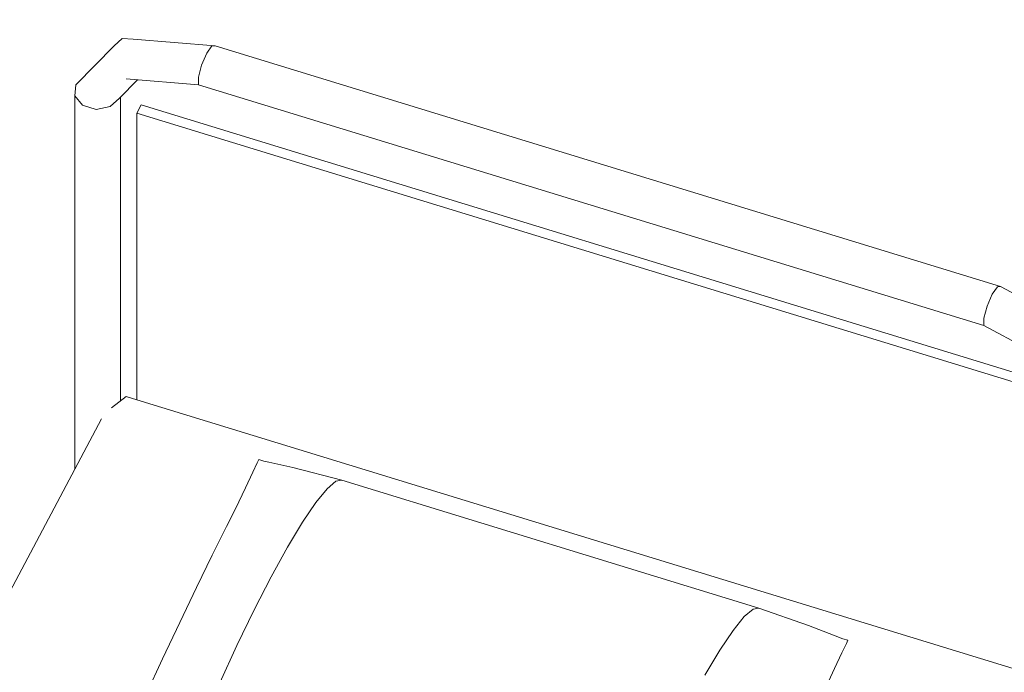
# Model space of a CAD drawing. Header units: millimetres. Extents: x -2220 to 52371, y -4077 to 6953.
# Tile 67 of 228: x 1169 to 2057, y 4643 to 5233. Entities that reach past the tile are written whole.
import ezdxf

# ---------------------------------------------------------------- set-up
doc = ezdxf.new("R2010")
doc.units = ezdxf.units.MM
doc.header["$MEASUREMENT"] = 0
doc.linetypes.add('Wipeout_Contour', pattern=[1000, 0, -1000])
doc.layers.add('Nuevo_08_E_Envans secs', color=7, linetype='Continuous')
doc.layers.add('Nuevo_09_EI_Mobiliari general', color=7, linetype='Continuous')
doc.layers.add('Nuevo_09_EI_Mobiliari general_Pluma_Nº__1', color=7, linetype='Continuous', lineweight=5)

# ---------------------------------------------------------------- blocks, each defined once
blk = doc.blocks.new('Elem Sección_76_1')
at = {"layer": 'Nuevo_09_EI_Mobiliari general_Pluma_Nº__1', "color": 7, "linetype": 'Continuous', "lineweight": 5}
for p, q in [((1261.4, 5215.4), (1254.08, 5208.87)), ((1271.25, 5214.9), (1261.4, 5215.4)), ((1345.14, 5208.99), (1271.25, 5214.9)), ((1254.08, 5208.87), (1219.49, 5173.73)), ((1342.25, 5208.94), (1337.59, 5202.19)), ((1345.14, 5208.99), (1342.25, 5208.94)), ((2053.72, 4991.53), (1345.14, 5208.99)), ((1337.59, 5202.19), (1332.92, 5191.32)), ((1332.92, 5191.32), (1330.03, 5180.49)), ((1330.03, 5173.82), (1264.75, 5179.04)), ((1330.03, 5180.49), (1330.03, 5173.82)), ((1219.49, 5173.73), (1218.58, 5163.77)), ((1275.16, 5178.21), (1258.85, 5161.65)), ((2038.62, 4956.37), (1330.03, 5173.82)), ((1218.58, 5163.77), (1225.54, 5155.31)), ((1218.58, 5163.77), (1218.58, 4826.89)), ((1250.43, 5154), (1258.85, 5161.65)), ((1259.76, 5162.57), (1259.76, 4888.43)), ((1225.54, 5155.31), (1237.7, 5151.58)), ((1237.7, 5151.58), (1250.43, 5154)), ((1278.54, 5155.61), (1274.57, 5148.12)), ((1278.54, 5155.61), (2105.22, 4901.91)), ((1274.57, 4889.33), (1274.57, 5148.12)), ((1274.57, 5148.12), (2101.25, 4894.42)), ((2046.17, 4984.73), (2041.5, 4973.87)), ((2050.84, 4991.48), (2046.17, 4984.73)), ((2053.72, 4991.53), (2050.84, 4991.48)), ((2127.61, 4952.09), (2053.72, 4991.53)), ((2041.5, 4973.87), (2038.62, 4963.03)), ((2038.62, 4963.03), (2038.62, 4956.37)), ((2103.91, 4921.52), (2038.62, 4956.37)), ((1264.73, 4892.35), (1251.69, 4882.06)), ((1274.57, 4889.33), (1264.73, 4892.35)), ((2101.25, 4635.63), (1274.57, 4889.33)), ((559.31, 3582.9), (1242.56, 4872.14)), ((1379.13, 4823.97), (1383.16, 4832.55)), ((1383.16, 4832.55), (1384.52, 4835.44)), ((1388.95, 4834.08), (1384.52, 4835.44)), ((1393.55, 4833.13), (1388.95, 4834.08)), ((1415.35, 4828.32), (1393.55, 4833.13)), ((1372.55, 4809.97), (1379.13, 4823.97)), ((1459.3, 4816.72), (1415.35, 4828.32)), ((1446.11, 4809.1), (1453.94, 4815.86)), ((1453.94, 4815.86), (1459.3, 4816.72)), ((1835.73, 4701.2), (1459.3, 4816.72)), ((1363.61, 4790.97), (1372.55, 4809.97)), ((1436.05, 4796.64), (1446.11, 4809.1)), ((1424.06, 4778.86), (1436.05, 4796.64)), ((1355.51, 4774.96), (1363.61, 4790.97)), ((1410.51, 4756.3), (1424.06, 4778.86)), ((1342.55, 4748.97), (1355.51, 4774.96)), ((1395.81, 4729.65), (1410.51, 4756.3)), ((1328.29, 4719.79), (1342.55, 4748.97)), ((1380.4, 4699.72), (1395.81, 4729.65)), ((1313.15, 4688.3), (1328.29, 4719.79)), ((1364.76, 4667.41), (1380.4, 4699.72)), ((1822.54, 4693.58), (1830.37, 4700.34)), ((1830.37, 4700.34), (1835.73, 4701.2)), ((1835.73, 4701.2), (1880.36, 4685.62)), ((1812.48, 4681.11), (1822.54, 4693.58)), ((1297.6, 4655.47), (1313.15, 4688.3)), ((1880.36, 4685.62), (1902.84, 4676.83)), ((1800.49, 4663.34), (1812.48, 4681.11)), ((1902.84, 4676.83), (1911.53, 4673.7)), ((1911.53, 4673.7), (1915.96, 4672.34)), ((1914.6, 4669.46), (1915.96, 4672.34)), ((1349.36, 4633.71), (1364.76, 4667.41)), ((1910.57, 4660.88), (1914.6, 4669.46)), ((1282.11, 4622.3), (1297.6, 4655.47)), ((1786.94, 4640.78), (1800.49, 4663.34)), ((1903.98, 4646.88), (1910.57, 4660.88)), ((1895.05, 4627.88), (1903.98, 4646.88))]:
    blk.add_line(p, q, dxfattribs=at)
blk = doc.blocks.new('Elem Sección_120_1')
at = {"color": 254, "linetype": 'Wipeout_Contour', "lineweight": 0, "ltscale": 23818.418881}
blk.add_wipeout([(782.07, 5794.3), (776.91, 5784.57), (3501.83, 4948.32), (3506.99, 4958.06)], dxfattribs=at).dxf.layer = 'Nuevo_08_E_Envans secs'
at = {"color": 254, "linetype": 'Wipeout_Contour', "lineweight": 0, "ltscale": 29617.352974}
blk.add_wipeout([(758.95, 5778.75), (3496.67, 4938.58), (3501.83, 4948.32), (776.91, 5784.57), (764.11, 5788.49)], dxfattribs=at).dxf.layer = 'Nuevo_08_E_Envans secs'
at = {"color": 254, "linetype": 'Wipeout_Contour', "lineweight": 0, "ltscale": 23524.333396}
blk.add_wipeout([(683.68, 5729.56), (3463.72, 4876.4), (3468.88, 4886.14), (688.84, 5739.3)], dxfattribs=at).dxf.layer = 'Nuevo_08_E_Envans secs'
at = {"color": 254, "linetype": 'Wipeout_Contour', "lineweight": 0, "ltscale": 23481.91188}
blk.add_wipeout([(683.68, 5729.56), (678.52, 5719.82), (3458.55, 4866.66), (3463.72, 4876.4)], dxfattribs=at).dxf.layer = 'Nuevo_08_E_Envans secs'

msp = doc.modelspace()

# ---------------------------------------------------------------- block references
at = {"layer": 'Nuevo_09_EI_Mobiliari general', "lineweight": 0}
msp.add_blockref('Elem Sección_76_1', (0, 0), dxfattribs=at)

# ---------------------------------------------------------------- next in the draw order: block references
at = {"layer": 'Nuevo_08_E_Envans secs', "lineweight": 0}
msp.add_blockref('Elem Sección_120_1', (0, 0), dxfattribs=at)

doc.saveas('drawing.dxf')
